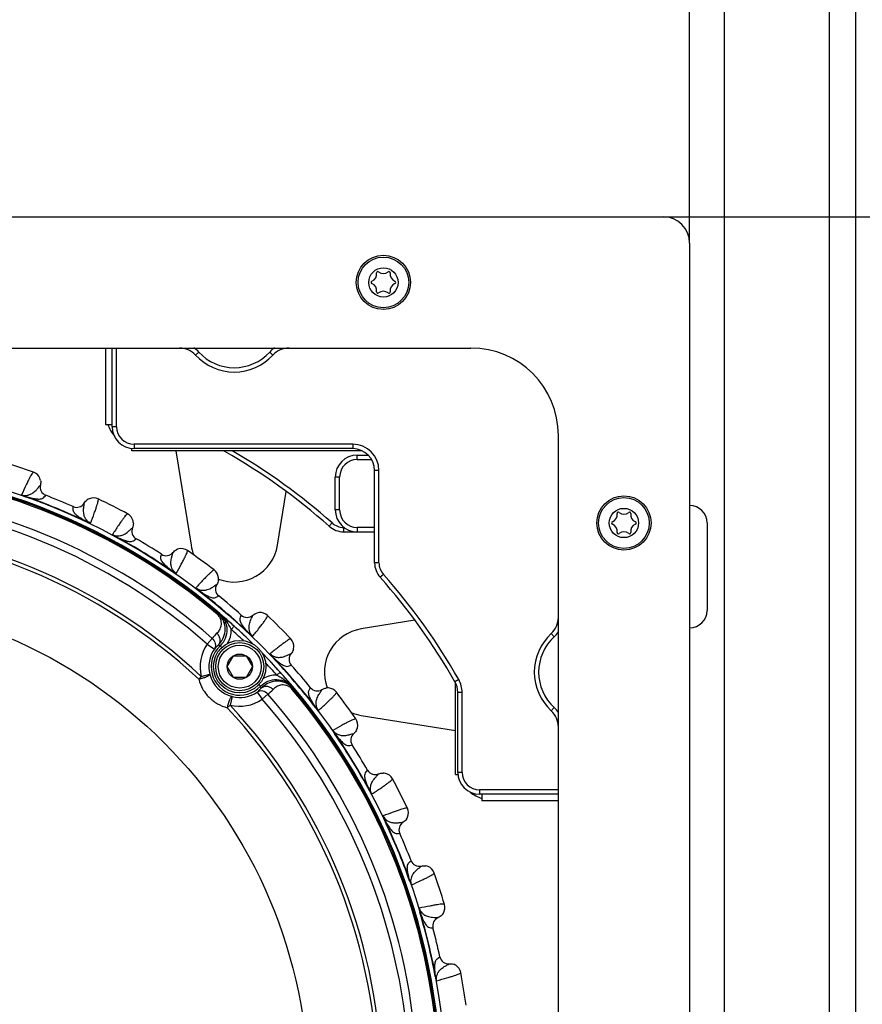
# Model space of a CAD drawing. Header units: millimetres. Extents: x 0 to 420, y 0 to 297.
# Tile 91 of 140: x 154 to 183, y 227 to 261. Entities that reach past the tile are written whole.
import ezdxf

# ---------------------------------------------------------------- set-up
doc = ezdxf.new("R2010")
doc.units = ezdxf.units.MM
doc.header["$LTSCALE"] = 23.1
doc.layers.get('0').update_dxf_attribs({"linetype": 'CONTINUOUS'})
doc.layers.add('02___PRT_ALL_AXES', color=7, linetype='CONTINUOUS')
doc.layers.add('DIM_PILOTEES', color=7, linetype='CONTINUOUS')
doc.styles.get("Standard").update_dxf_attribs({"font": 'txt', "width": 0.7})
doc.dimstyles.new('DIMSTYLE_1', dxfattribs={"dimtxt": 2.5, "dimasz": 3.5, "dimexe": 2, "dimexo": 0, "dimtad": 1, "dimlfac": 3.333333, "dimdsep": 46, "dimtxsty": 'Standard', "dimblk": '_FILLED', "dimblk1": '_FILLED', "dimblk2": '_FILLED', "dimcen": 0.09, "dimazin": 2, "dimtp": 0.8, "dimtm": 0.8, "dimtfac": 1, "dimtofl": 0, "dimtmove": 0, "dimatfit": 3, "dimldrblk": '_FILLED', "dimfxl": 0, "dimtolj": 1, "dimarcsym": 0})
doc.dimstyles.new('DIMSTYLE_2', dxfattribs={"dimtxt": 2.5, "dimasz": 3.5, "dimexe": 2, "dimexo": 0, "dimtad": 1, "dimlfac": 3.333333, "dimdsep": 46, "dimtxsty": 'Standard', "dimblk": '_FILLED', "dimblk1": '_FILLED', "dimblk2": '_FILLED', "dimcen": 0.09, "dimazin": 2, "dimtp": 0.5, "dimtm": 0.5, "dimtfac": 1, "dimtofl": 0, "dimtmove": 0, "dimatfit": 3, "dimldrblk": '_FILLED', "dimfxl": 0, "dimtolj": 1, "dimarcsym": 0})

# ---------------------------------------------------------------- blocks, each defined once
blk = doc.blocks.new('_FILLED')
at = {"color": 0, "linetype": 'ByBlock'}
blk.add_solid([(0, 0), (-1, 0.1429), (-1, -0.1429)], dxfattribs=at)
blk = doc.blocks.new('*D2')
at = {"layer": 'DIM_PILOTEES', "color": 2, "linetype": 'Continuous'}
for p, q in [((56.84, 253.087), (56.84, 265.977)), ((176.84, 253.087), (176.84, 265.977)), ((56.84, 263.977), (116.84, 263.977)), ((176.84, 263.977), (116.84, 263.977))]:
    blk.add_line(p, q, dxfattribs=at)
at = {"layer": 'DIM_PILOTEES', "color": 2, "linetype": 'Continuous', "xscale": 3.5, "yscale": 3.5, "zscale": 3.5, "rotation": 180}
blk.add_blockref('_FILLED', (56.84, 263.977), dxfattribs=at)
at = {"layer": 'DIM_PILOTEES', "color": 2, "linetype": 'Continuous', "xscale": 3.5, "yscale": 3.5, "zscale": 3.5}
blk.add_blockref('_FILLED', (176.84, 263.977), dxfattribs=at)
at = {"layer": 'DIM_PILOTEES', "color": 2, "linetype": 'Continuous', "insert": (116.505, 267.102), "char_height": 2.5, "width": 8.83929, "attachment_point": 2, "line_spacing_factor": 0.9}
blk.add_mtext('{\\ftxt;\\W0.0001;\\H0.0001;\\~}{\\ftxt;\\W2.3571428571;\\H2.5; }{\\ftxt;\\W0.0001;\\H0.0001;\\~}', dxfattribs=at)
blk = doc.blocks.new('*D5')
at = {"layer": 'DIM_PILOTEES', "color": 2, "linetype": 'Continuous'}
for p, q in [((175.94, 253.987), (208.172, 253.987)), ((206.172, 253.987), (206.172, 193.987)), ((206.172, 133.987), (206.172, 193.987)), ((175.94, 133.987), (208.172, 133.987))]:
    blk.add_line(p, q, dxfattribs=at)
at = {"layer": 'DIM_PILOTEES', "color": 2, "linetype": 'Continuous', "xscale": 3.5, "yscale": 3.5, "zscale": 3.5}
for p, rotation in [((206.172, 253.987), 90), ((206.172, 133.987), 270)]:
    blk.add_blockref('_FILLED', p, dxfattribs=dict(at, rotation=rotation))
at = {"layer": 'DIM_PILOTEES', "color": 2, "linetype": 'Continuous', "insert": (203.047, 193.987), "char_height": 2.5, "width": 8.83929, "attachment_point": 2, "rotation": 90, "line_spacing_factor": 0.9}
blk.add_mtext('{\\ftxt;\\W0.0001;\\H0.0001;\\~}{\\ftxt;\\W2.3571428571;\\H2.5; }{\\ftxt;\\W0.0001;\\H0.0001;\\~}', dxfattribs=at)
blk = doc.blocks.new('*D6')
at = {"layer": 'DIM_PILOTEES', "color": 2, "linetype": 'Continuous'}
for p, q in [((181.19, 272.887), (217.826, 272.887)), ((215.826, 272.887), (215.826, 203.437)), ((215.826, 133.987), (215.826, 203.437)), ((175.94, 133.987), (217.826, 133.987))]:
    blk.add_line(p, q, dxfattribs=at)
at = {"layer": 'DIM_PILOTEES', "color": 2, "linetype": 'Continuous', "xscale": 3.5, "yscale": 3.5, "zscale": 3.5}
for p, rotation in [((215.826, 272.887), 90), ((215.826, 133.987), 270)]:
    blk.add_blockref('_FILLED', p, dxfattribs=dict(at, rotation=rotation))
at = {"layer": 'DIM_PILOTEES', "color": 2, "linetype": 'Continuous', "insert": (212.701, 203.437), "char_height": 2.5, "width": 8.57143, "attachment_point": 2, "rotation": 90, "line_spacing_factor": 0.9}
blk.add_mtext('{\\ftxt;\\W0.0001;\\H0.0001;\\~}{\\ftxt;\\W2.2857142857;\\H2.5; }{\\ftxt;\\W0.0001;\\H0.0001;\\~}', dxfattribs=at)
blk = doc.blocks.new('*D23')
at = {"layer": 'DIM_PILOTEES', "color": 2, "linetype": 'Continuous'}
for p, q in [((45.89, 195.072), (45.89, 284.202)), ((187.79, 195.072), (187.79, 284.202)), ((45.89, 282.202), (116.84, 282.202)), ((187.79, 282.202), (116.84, 282.202))]:
    blk.add_line(p, q, dxfattribs=at)
at = {"layer": 'DIM_PILOTEES', "color": 2, "linetype": 'Continuous', "xscale": 3.5, "yscale": 3.5, "zscale": 3.5, "rotation": 180}
blk.add_blockref('_FILLED', (45.89, 282.202), dxfattribs=at)
at = {"layer": 'DIM_PILOTEES', "color": 2, "linetype": 'Continuous', "xscale": 3.5, "yscale": 3.5, "zscale": 3.5}
blk.add_blockref('_FILLED', (187.79, 282.202), dxfattribs=at)
at = {"layer": 'DIM_PILOTEES', "color": 2, "linetype": 'Continuous', "insert": (115.829, 285.327), "char_height": 2.5, "width": 8.57143, "attachment_point": 2, "line_spacing_factor": 0.9}
blk.add_mtext('{\\ftxt;\\W0.0001;\\H0.0001;\\~}{\\ftxt;\\W2.2857142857;\\H2.5; }{\\ftxt;\\W0.0001;\\H0.0001;\\~}', dxfattribs=at)

msp = doc.modelspace()

# ---------------------------------------------------------------- linework, layer by layer
at = {"color": 3, "linetype": 'Continuous'}
for p, q in [((181.6404, 209.0848), (181.6404, 271.537)), ((182.5404, 178.837), (182.5404, 271.687)), ((178.0404, 210.5848), (178.0404, 268.387)), ((177.4404, 243.487), (177.4404, 240.487))]:
    msp.add_line(p, q, dxfattribs=at)
at = {"color": 7, "linetype": 'Continuous'}
for p, q in [((57.7404, 253.987), (175.9404, 253.987)), ((176.8404, 253.087), (176.8404, 134.887)), ((151.4154, 249.487), (169.3404, 249.487)), ((156.8154, 249.487), (156.8154, 246.862)), ((157.0404, 246.787), (157.0404, 249.487)), ((157.1904, 246.787), (157.1904, 249.487)), ((160.0102, 249.3458), (159.8998, 249.2443)), ((162.4406, 249.3458), (162.5511, 249.2443)), ((156.8154, 246.862), (157.0404, 246.862)), ((157.1904, 246.787), (157.0404, 246.787)), ((172.3404, 199.387), (172.3404, 246.487)), ((157.7904, 246.187), (157.7904, 246.037)), ((165.2887, 246.187), (157.7904, 246.187)), ((165.2887, 246.187), (165.2887, 246.037)), ((157.7154, 245.962), (157.7154, 246.0419)), ((165.612, 245.962), (157.7154, 245.962)), ((165.2887, 246.037), (157.7904, 246.037)), ((160.8989, 245.9392), (160.9118, 245.962)), ((165.4404, 245.812), (165.8237, 245.812)), ((165.4404, 245.662), (165.4404, 245.812)), ((165.4404, 245.662), (165.9382, 245.662)), ((166.1887, 245.287), (166.0387, 245.287)), ((166.0387, 242.1249), (166.0387, 245.287)), ((166.1887, 242.1249), (166.1887, 245.287)), ((154.5763, 244.7882), (154.5773, 244.789)), ((154.5764, 244.7882), (154.5773, 244.789)), ((164.8404, 245.062), (164.6904, 245.062)), ((164.6904, 243.9352), (164.6904, 245.062)), ((164.8404, 243.9352), (164.8404, 245.062)), ((154.759, 244.4359), (154.7599, 244.4371)), ((154.759, 244.4359), (154.7599, 244.4371)), ((154.0701, 244.3982), (154.0664, 244.3877)), ((156.079, 244.1658), (156.0789, 244.167)), ((156.079, 244.1658), (156.0789, 244.167)), ((155.7007, 244.0458), (155.7009, 244.0473)), ((155.7007, 244.0458), (155.7009, 244.0473)), ((164.8404, 243.9352), (164.6904, 243.9352)), ((156.1612, 243.532), (156.1564, 243.522)), ((164.4802, 243.3746), (164.5798, 243.4867)), ((157.7351, 243.3219), (157.7362, 243.3226)), ((157.7352, 243.322), (157.7362, 243.3226)), ((164.9784, 243.3352), (164.9904, 243.3352)), ((164.9784, 243.1852), (164.9784, 243.3352)), ((164.9784, 243.1852), (166.0387, 243.1852)), ((166.0387, 243.3352), (165.4404, 243.3352)), ((165.4404, 243.3352), (165.4404, 243.1852)), ((157.1741, 243.0159), (157.1688, 243.0061)), ((157.8604, 242.9454), (157.8615, 242.9464)), ((157.8605, 242.9454), (157.8615, 242.9464)), ((158.7295, 242.4128), (158.7299, 242.4143)), ((158.7295, 242.4128), (158.7299, 242.4143)), ((159.1219, 242.4722), (159.122, 242.4733)), ((159.1219, 242.4721), (159.122, 242.4733)), ((166.1887, 242.1249), (166.0387, 242.1249)), ((159.1039, 241.8333), (159.0976, 241.8241)), ((166.3402, 241.7264), (166.228, 241.6267)), ((160.0237, 241.1651), (160.0169, 241.1563)), ((160.6256, 241.3795), (160.6268, 241.3801)), ((160.6257, 241.3796), (160.6268, 241.3801)), ((160.6905, 240.988), (160.6918, 240.9889)), ((160.6905, 240.9881), (160.6918, 240.9889)), ((160.6355, 240.3627), (160.6614, 240.3934)), ((161.4656, 240.3261), (161.4662, 240.3275)), ((161.4656, 240.3261), (161.4662, 240.3275)), ((161.8624, 240.3233), (161.8627, 240.3245)), ((161.8624, 240.3233), (161.8627, 240.3245)), ((161.1227, 239.8367), (161.2231, 239.948)), ((160.4676, 239.5296), (160.2963, 239.3342)), ((161.7447, 239.6951), (161.7371, 239.6871)), ((172.1992, 239.5872), (172.0978, 239.6976)), ((160.2963, 239.3342), (160.5429, 239.1636)), ((160.7393, 239.2719), (160.795, 239.2132)), ((160.9809, 238.5604), (161.1974, 238.9354)), ((161.1974, 238.9354), (161.6304, 238.9354)), ((161.6304, 238.9354), (161.8469, 238.5604)), ((162.5486, 238.8913), (162.5405, 238.8836)), ((163.1767, 239.0089), (163.1779, 239.0093)), ((163.1768, 239.009), (163.1779, 239.0093)), ((161.1974, 238.1854), (160.9809, 238.5604)), ((161.8469, 238.5604), (161.6304, 238.1854)), ((162.801, 238.3702), (162.6896, 238.2698)), ((163.1796, 238.6121), (163.1809, 238.6128)), ((163.1796, 238.6121), (163.1809, 238.6128)), ((160.0964, 238.2276), (160.0067, 238.1312)), ((160.0964, 238.2276), (160.3871, 238.3011)), ((161.6304, 238.1854), (161.1974, 238.1854)), ((168.9231, 238.1195), (168.7926, 238.0454)), ((162.0166, 237.69), (162.1872, 237.4434)), ((162.1249, 237.8864), (162.0667, 237.9416)), ((163.2157, 237.7827), (163.2463, 237.8085)), ((163.8415, 237.8371), (163.8424, 237.8383)), ((163.8415, 237.8371), (163.8424, 237.8383)), ((164.233, 237.7723), (164.2335, 237.7733)), ((164.233, 237.7722), (164.2335, 237.7733)), ((168.8154, 234.862), (168.8154, 238.0009)), ((161.1541, 237.5342), (161.0805, 237.2435)), ((162.3825, 237.6147), (162.1872, 237.4434)), ((169.0404, 237.6751), (168.8904, 237.6751)), ((168.8904, 234.937), (168.8904, 237.6751)), ((169.0404, 234.937), (169.0404, 237.6751)), ((161.0805, 237.2435), (160.9841, 237.1538)), ((164.0185, 237.1702), (164.0097, 237.1634)), ((172.1992, 237.1568), (172.0978, 237.0463)), ((164.6868, 236.2505), (164.6776, 236.2442)), ((165.3255, 236.2684), (165.3268, 236.2686)), ((165.3256, 236.2685), (165.3268, 236.2686)), ((165.2663, 235.876), (165.2677, 235.8765)), ((165.2663, 235.8761), (165.2677, 235.8765)), ((165.7988, 235.007), (165.7999, 235.0081)), ((165.7988, 235.007), (165.7999, 235.0081)), ((166.1753, 234.8817), (166.176, 234.8827)), ((166.1754, 234.8817), (166.176, 234.8827)), ((168.8154, 234.862), (168.8953, 234.862)), ((169.0404, 234.937), (168.8904, 234.937)), ((165.8693, 234.3207), (165.8596, 234.3154)), ((172.3404, 234.337), (169.6404, 234.337)), ((169.6404, 234.337), (169.6404, 234.187)), ((172.3404, 234.187), (169.6404, 234.187)), ((169.7154, 234.187), (169.7154, 233.962)), ((172.3404, 233.962), (169.7154, 233.962)), ((166.3855, 233.3077), (166.3754, 233.3029)), ((167.0192, 233.2255), (167.0205, 233.2255)), ((167.0193, 233.2255), (167.0205, 233.2255)), ((166.8993, 232.8472), (166.9008, 232.8474)), ((166.8993, 232.8472), (166.9008, 232.8474)), ((167.2893, 231.9056), (167.2905, 231.9065)), ((167.2893, 231.9056), (167.2905, 231.9065)), ((167.6416, 231.7229), (167.6425, 231.7238)), ((167.6417, 231.7229), (167.6425, 231.7238)), ((167.2516, 231.2167), (167.2411, 231.2129)), ((167.6029, 230.1354), (167.5923, 230.1323)), ((168.216, 229.9551), (168.2172, 229.9549)), ((168.2161, 229.9551), (168.2172, 229.9549)), ((168.0384, 229.6003), (168.0399, 229.6002)), ((168.0384, 229.6002), (168.0399, 229.6002)), ((168.2763, 228.6092), (168.2776, 228.6099)), ((168.2763, 228.6092), (168.2776, 228.6099)), ((168.5957, 228.3737), (168.5967, 228.3744)), ((168.5957, 228.3736), (168.5967, 228.3744)), ((168.1313, 227.9346), (168.1203, 227.9326))]:
    msp.add_line(p, q, dxfattribs=at)
for centre, radius in [((166.3404, 251.737), 0.93), ((166.3404, 251.737), 0.87), ((166.3404, 251.737), 0.5025), ((146.8404, 223.987), 21.6412), ((174.5904, 243.487), 0.93), ((174.5904, 243.487), 0.87), ((174.5904, 243.487), 0.5025), ((146.8404, 223.987), 16.9279), ((161.4139, 238.5604), 0.9), ((161.4139, 238.5604), 0.825), ((161.4139, 238.5604), 0.735), ((161.4139, 238.5604), 0.433)]:
    msp.add_circle(centre, radius, dxfattribs=at)
for centre, radius, start, end in [((175.9404, 253.087), 0.9, 0, 90), ((165.8517, 252.0192), 0.2599, 290.95218, 9.04782), ((166.1501, 252.0667), 0.0423, 50.95218, 189.04782), ((166.3404, 252.3013), 0.2599, 230.95218, 309.04782), ((166.5308, 252.0667), 0.0423, 350.95218, 129.04782), ((166.8292, 252.0192), 0.2599, 170.95218, 249.04782), ((165.9597, 251.737), 0.0423, 110.95218, 249.04782), ((165.8517, 251.4548), 0.2599, 350.95218, 69.04782), ((166.8292, 251.4548), 0.2599, 110.95218, 189.04782), ((166.7211, 251.737), 0.0423, 290.95218, 69.04782), ((166.1501, 251.4073), 0.0423, 170.95218, 309.04782), ((166.3404, 251.1726), 0.2599, 50.95218, 129.04782), ((166.5308, 251.4073), 0.0423, 230.95218, 9.04782), ((159.3474, 248.737), 0.75, 42.56845, 90), ((159.3474, 248.737), 0.9, 42.56845, 56.54334), ((161.2254, 250.462), 1.8, 222.56845, 317.43155), ((161.2254, 250.462), 1.65, 222.56845, 317.43155), ((163.1034, 248.737), 0.9, 123.45666, 137.43155), ((163.1034, 248.737), 0.75, 90, 137.43155), ((169.3404, 246.487), 3, 0, 90), ((158.1654, 247.312), 1.35, 199.48269, 218.87648), ((157.7904, 246.787), 0.75, 180, 270), ((157.7904, 246.787), 0.6, 180, 270), ((165.2887, 245.287), 0.9, 0, 90), ((158.1654, 247.312), 1.35, 250.21154, 250.52076), ((160.5286, 245.287), 0.75, 60.41359, 64.23409), ((150.5304, 227.6773), 21, 48.37332, 60.41359), ((150.5304, 227.6773), 21.15, 48.37332, 59.84013), ((165.4404, 245.062), 0.75, 90, 180), ((165.2887, 245.287), 0.75, 0, 90), ((146.8404, 223.987), 21.4888, 45.58302, 89.4284), ((146.8404, 223.987), 22.53, 70.56213, 73.43786), ((165.4404, 245.062), 0.6, 90, 180), ((146.8404, 223.987), 21.4119, 49.88886, 85.11322), ((146.8404, 223.987), 21.452, 49.88886, 85.11322), ((154.2133, 244.8792), 0.375, 21.85792, 70.56328), ((154.2122, 244.8789), 0.3761, 9.93834, 21.83765), ((154.8683, 244.7167), 0.2999, 166.04847, 248.81539), ((146.8404, 223.987), 20.6706, 48.7569, 86.24518), ((146.8404, 223.987), 21.93, 66.16941, 68.83059), ((146.8404, 223.987), 20.4108, 48.7569, 86.24518), ((146.8404, 223.987), 21.6426, 64.50424, 70.49576), ((146.8404, 223.987), 21.6537, 64.50424, 70.49576), ((155.822, 244.3217), 0.2999, 246.18459, 328.95163), ((156.4006, 243.9724), 0.3761, 112.6698, 124.69195), ((156.4001, 243.9734), 0.375, 64.436, 112.64906), ((146.8404, 223.987), 22.53, 61.56213, 64.43786), ((157.3908, 243.4686), 0.375, 13.67798, 61.56321), ((165.4404, 243.9352), 0.75, 180, 270), ((165.4404, 243.9352), 0.6, 180, 270), ((174.1017, 243.7692), 0.2599, 290.95218, 9.04782), ((174.4001, 243.8167), 0.0423, 50.95218, 189.04782), ((174.5904, 244.0513), 0.2599, 230.95218, 309.04782), ((174.7808, 243.8167), 0.0423, 350.95218, 129.04782), ((175.0792, 243.7692), 0.2599, 170.95218, 249.04782), ((176.8404, 243.487), 0.6, 0, 90), ((146.8404, 223.987), 19.4555, 47.0507, 87.95139), ((157.3896, 243.4685), 0.3761, 1.53457, 13.65669), ((164.9784, 243.9352), 0.6, 228.37332, 270), ((174.2097, 243.487), 0.0423, 110.95218, 249.04782), ((174.1017, 243.2048), 0.2599, 350.95218, 69.04782), ((175.0792, 243.2048), 0.2599, 110.95218, 189.04782), ((174.9711, 243.487), 0.0423, 290.95218, 69.04782), ((146.8404, 223.987), 19.3238, 47.0507, 87.95139), ((158.0123, 243.2057), 0.2999, 157.04846, 239.81534), ((164.9784, 243.9352), 0.75, 228.37332, 270), ((174.4001, 243.1573), 0.0423, 170.95218, 309.04782), ((174.5904, 242.9226), 0.2599, 50.95218, 129.04782), ((174.7808, 243.1573), 0.0423, 230.95218, 9.04782), ((146.8404, 223.987), 21.6426, 55.50422, 61.49579), ((146.8404, 223.987), 21.6537, 55.50421, 61.49579), ((146.8404, 223.987), 21.93, 57.16941, 59.83059), ((158.8925, 242.6663), 0.2999, 237.18462, 319.95163), ((159.4093, 242.2308), 0.3761, 103.66981, 115.69195), ((159.4089, 242.2319), 0.375, 55.436, 103.64906), ((146.8404, 223.987), 22.53, 52.56213, 55.43786), ((166.7887, 242.1249), 0.75, 180, 221.62668), ((166.7887, 242.1249), 0.6, 180, 221.62668), ((160.3085, 241.5783), 0.375, 4.68899, 52.56316), ((160.3073, 241.5784), 0.3761, 352.53661, 4.66756), ((150.5308, 227.677), 21, 29.58641, 41.62668), ((150.5308, 227.677), 21.15, 29.58641, 41.62668), ((146.8404, 223.987), 21.6426, 46.50422, 52.49577), ((146.8404, 223.987), 21.6537, 46.50422, 52.49578), ((160.8812, 241.2214), 0.2999, 148.04846, 230.8154), ((146.8404, 223.987), 21.93, 48.16941, 50.83059), ((159.9783, 234.0867), 6.3435, 83.40295, 83.81895), ((150.3701, 227.6877), 16.3756, 50.07355, 50.85775), ((162.1085, 240.04), 0.3761, 94.66927, 106.69159), ((162.1083, 240.0411), 0.375, 46.43597, 94.64853), ((176.8404, 240.487), 0.6, 270, 360), ((153.0292, 230.8468), 12.2463, 48.00406, 50.12832), ((161.6662, 240.551), 0.2999, 228.1846, 310.95165), ((146.8404, 223.987), 22.53, 43.56213, 46.43786), ((171.5904, 240.25), 0.75, 312.56845, 360), ((160.2238, 239.8156), 0.8991, 329.37586, 1.33904), ((146.8404, 223.987), 21.3353, 46.45877, 47.97776), ((146.8404, 223.987), 21.4852, 45.57935, 47.97808), ((171.5904, 240.25), 0.9, 312.56845, 326.54334), ((161.5242, 238.7007), 1.3429, 131.76615, 141.8867), ((162.8945, 239.2549), 0.375, 355.23161, 43.56324), ((173.3154, 238.372), 1.8, 132.56845, 227.43155), ((173.3154, 238.372), 1.65, 132.56845, 227.43155), ((161.4139, 238.561), 1.359, 145.32038, 194.20229), ((161.4139, 238.561), 1.0592, 145.32038, 194.20229), ((161.4139, 238.561), 0.9801, 133.49528, 316.5068), ((161.364, 238.4957), 1.0585, 130.86814, 140.8718), ((159.8417, 236.8573), 2.5761, 69.60849, 71.21214), ((162.8935, 239.2551), 0.3761, 343.18813, 355.21069), ((146.8404, 223.987), 21.4852, 42.02426, 44.40945), ((146.8404, 223.987), 21.4888, 0.57179, 44.41743), ((146.8404, 223.987), 21.6426, 37.50424, 43.4958), ((146.8404, 223.987), 21.6537, 37.50424, 43.4958), ((163.4044, 238.8127), 0.2999, 139.04849, 221.81535), ((146.8404, 223.987), 21.3353, 42.02432, 43.54325), ((153.3108, 229.8385), 12.7614, 39.91665, 41.9556), ((146.8404, 223.987), 21.93, 39.16941, 41.83059), ((161.4315, 238.5785), 1.0806, 194.87656, 255.12552), ((162.6686, 237.3709), 0.8992, 88.66328, 120.57095), ((149.7958, 226.9017), 17.3418, 39.16618, 39.90668), ((168.1404, 237.6751), 0.75, 0, 29.58641), ((168.1404, 237.6751), 0.9, 0, 29.58641), ((161.4139, 238.561), 1.0592, 255.79979, 304.6817), ((161.3486, 238.5111), 1.0585, 309.13028, 319.13394), ((159.7103, 236.9888), 2.5761, 18.78994, 20.39359), ((161.5536, 238.6713), 1.3429, 308.11538, 318.23593), ((146.8404, 223.987), 21.4119, 4.88886, 40.11322), ((156.9397, 237.1253), 6.3436, 6.18313, 6.59913), ((146.8404, 223.987), 21.452, 4.88886, 40.11322), ((164.0748, 238.0278), 0.2999, 219.18462, 301.95162), ((164.4318, 237.4539), 0.3761, 85.6698, 97.69195), ((164.4318, 237.455), 0.375, 37.436, 85.64906), ((161.4139, 238.561), 1.359, 255.79979, 304.6817), ((146.8404, 223.987), 20.4108, 3.7569, 41.24518), ((146.8404, 223.987), 20.6706, 3.7569, 41.24518), ((146.8404, 223.987), 22.53, 34.56213, 37.43786), ((146.8404, 223.987), 19.3238, 2.0507, 42.95139), ((146.8404, 223.987), 19.4555, 2.0507, 42.95139), ((171.5904, 236.494), 0.75, 0, 47.43155), ((171.5904, 236.494), 0.9, 33.45666, 47.43155), ((165.0853, 236.5555), 0.375, 345.88021, 34.56327), ((165.0843, 236.5559), 0.3761, 333.9292, 345.85977), ((146.8404, 223.987), 21.6426, 28.50424, 34.49576), ((146.8404, 223.987), 21.6537, 28.50424, 34.49576), ((165.5198, 236.039), 0.2999, 130.04846, 212.8154), ((146.8404, 223.987), 21.93, 30.16941, 32.83059), ((166.0591, 235.1589), 0.2999, 210.18459, 292.95164), ((166.3219, 234.5362), 0.3761, 76.6698, 88.69195), ((166.3221, 234.5373), 0.375, 28.436, 76.64906), ((146.8404, 223.987), 22.53, 25.56213, 28.43786), ((169.6404, 234.937), 0.75, 180, 270), ((170.1654, 235.312), 1.35, 199.48269, 199.792), ((169.6404, 234.937), 0.6, 180, 270), ((170.1654, 235.312), 1.35, 231.12027, 250.52076), ((166.8268, 233.5466), 0.375, 337.18416, 25.56325), ((146.8404, 223.987), 21.6426, 19.50424, 25.49578), ((146.8404, 223.987), 21.6537, 19.50424, 25.49578), ((166.8259, 233.5472), 0.3761, 325.21947, 337.16366), ((167.1751, 232.9685), 0.2999, 121.04845, 203.81538), ((146.8404, 223.987), 21.93, 21.16941, 23.83059), ((167.5702, 232.0149), 0.2999, 201.18461, 283.95163), ((167.7323, 231.3588), 0.3761, 67.6698, 79.69195), ((167.7326, 231.3598), 0.375, 19.436, 67.64906), ((146.8404, 223.987), 22.53, 16.56213, 19.43786), ((168.0762, 230.3024), 0.375, 328.80569, 16.56318), ((146.8404, 223.987), 21.6426, 10.50422, 16.49578), ((146.8404, 223.987), 21.6537, 10.50422, 16.49578), ((168.3298, 229.6769), 0.2999, 112.04846, 194.81539), ((168.0753, 230.3031), 0.3761, 316.62079, 328.78416), ((146.8404, 223.987), 21.93, 12.16941, 14.83059), ((168.5708, 228.6732), 0.2999, 192.1846, 274.95163), ((168.6283, 227.9998), 0.3761, 58.6698, 70.69195), ((168.6288, 228.0008), 0.375, 10.436, 58.64906), ((146.8404, 223.987), 22.53, 7.56213, 10.43786)]:
    msp.add_arc(centre, radius, start, end, dxfattribs=at)
for points, knots in [([(154.3381, 245.2328), (154.33, 245.2316), (154.312, 245.2121), (154.2848, 245.1744), (154.2477, 245.1109), (154.202, 245.0253), (154.1473, 244.9155), (154.0557, 244.7233), (153.9848, 244.5662), (153.9348, 244.4538)], [0, 0, 0, 0, 0.0276676, 0.0818253, 0.1640493, 0.2746457, 0.4136462, 0.5809734, 1, 1, 1, 1]), ([(153.9348, 244.4538), (153.9929, 244.4339), (154.0889, 244.4265), (154.2201, 244.4591), (154.3393, 244.5212), (154.4426, 244.6219), (154.5171, 244.7208), (154.5582, 244.7715), (154.5764, 244.7882)], [0, 0, 0, 0, 0.237284, 0.3547747, 0.5205231, 0.7493716, 0.9045371, 1, 1, 1, 1]), ([(153.9348, 244.4538), (153.9369, 244.4505), (153.9442, 244.4446), (153.962, 244.4326), (153.99, 244.4183), (154.027, 244.4022), (154.0531, 244.3924), (154.0664, 244.3877)], [0, 0, 0, 0, 0.079287, 0.1846995, 0.4362634, 0.7137039, 1, 1, 1, 1]), ([(153.9348, 244.4538), (153.9572, 244.4441), (154.0011, 244.4226), (154.047, 244.4059), (154.0701, 244.3982)], [0, 0, 0, 0, 0.5010593, 1, 1, 1, 1]), ([(154.0701, 244.3982), (154.1686, 244.368), (154.3139, 244.3288), (154.506, 244.303), (154.6313, 244.3138), (154.71, 244.3765), (154.7441, 244.4161), (154.759, 244.4359)], [0, 0, 0, 0, 0.416329, 0.6037493, 0.7883376, 0.8999696, 1, 1, 1, 1]), ([(156.2961, 243.4756), (156.241, 243.5027), (156.168, 243.5653), (156.0982, 243.6812), (156.0578, 243.8094), (156.056, 243.9536), (156.0733, 244.0762), (156.08, 244.1411), (156.079, 244.1658)], [0, 0, 0, 0, 0.2372883, 0.3547819, 0.5205292, 0.7493737, 0.9045371, 1, 1, 1, 1]), ([(156.2962, 243.4757), (156.3403, 243.5905), (156.4012, 243.7517), (156.4724, 243.9524), (156.5113, 244.0687), (156.5396, 244.1616), (156.5582, 244.2327), (156.5656, 244.2786), (156.5667, 244.3051), (156.5619, 244.3117)], [0, 0, 0, 0, 0.4190168, 0.5863446, 0.7253449, 0.8359431, 0.9181717, 0.9723313, 1, 1, 1, 1]), ([(156.1612, 243.532), (156.0702, 243.5804), (155.9397, 243.6553), (155.7856, 243.773), (155.7047, 243.8692), (155.6934, 243.9692), (155.6972, 244.0213), (155.7007, 244.0458)], [0, 0, 0, 0, 0.4163272, 0.6037484, 0.7883369, 0.8999691, 1, 1, 1, 1]), ([(157.5693, 243.7984), (157.5612, 243.7984), (157.5404, 243.782), (157.5076, 243.7489), (157.461, 243.6921), (157.4025, 243.6146), (157.3313, 243.5148), (157.2107, 243.3392), (157.1161, 243.1953), (157.0492, 243.092)], [0, 0, 0, 0, 0.0276676, 0.0818253, 0.1640493, 0.2746457, 0.4136462, 0.5809734, 1, 1, 1, 1]), ([(156.1564, 243.522), (156.1691, 243.5159), (156.1945, 243.5044), (156.232, 243.4896), (156.262, 243.4798), (156.283, 243.4759), (156.2923, 243.4747), (156.2962, 243.4757)], [0, 0, 0, 0, 0.2863301, 0.5637569, 0.8152932, 0.9206592, 1, 1, 1, 1]), ([(156.1612, 243.532), (156.183, 243.5212), (156.2163, 243.5056), (156.262, 243.4886), (156.2846, 243.4793), (156.2962, 243.4757)], [0, 0, 0, 0, 0.4989193, 0.752084, 1, 1, 1, 1]), ([(157.0492, 243.092), (157.1035, 243.0633), (157.1971, 243.041), (157.3318, 243.0526), (157.4592, 243.0953), (157.577, 243.1786), (157.666, 243.2647), (157.7146, 243.3083), (157.7352, 243.322)], [0, 0, 0, 0, 0.2372939, 0.3547833, 0.5205314, 0.7493797, 0.9045425, 1, 1, 1, 1]), ([(157.0492, 243.092), (157.0507, 243.0884), (157.057, 243.0815), (157.0727, 243.0668), (157.0982, 243.0483), (157.1321, 243.0266), (157.1564, 243.0129), (157.1688, 243.0061)], [0, 0, 0, 0, 0.0792333, 0.1846689, 0.4362293, 0.7136578, 1, 1, 1, 1]), ([(157.0492, 243.092), (157.0698, 243.0789), (157.1098, 243.0509), (157.1526, 243.0272), (157.1741, 243.0159)], [0, 0, 0, 0, 0.5010874, 1, 1, 1, 1]), ([(157.1741, 243.0159), (157.2667, 242.9707), (157.4041, 242.9092), (157.5898, 242.8537), (157.7152, 242.8448), (157.8027, 242.8944), (157.8426, 242.9282), (157.8605, 242.9454)], [0, 0, 0, 0, 0.4163367, 0.6037551, 0.7883405, 0.8999709, 1, 1, 1, 1]), ([(159.1039, 241.8333), (159.0217, 241.8953), (158.9045, 241.9898), (158.7707, 242.13), (158.7058, 242.2378), (158.7103, 242.3382), (158.7223, 242.3892), (158.7295, 242.4128)], [0, 0, 0, 0, 0.4163356, 0.6037547, 0.7883403, 0.8999707, 1, 1, 1, 1]), ([(159.2284, 241.7565), (159.1782, 241.7919), (159.1159, 241.8652), (159.065, 241.9905), (159.0453, 242.1234), (159.066, 242.2661), (159.1023, 242.3846), (159.119, 242.4476), (159.1219, 242.4722)], [0, 0, 0, 0, 0.2372751, 0.3547688, 0.5205197, 0.7493701, 0.9045368, 1, 1, 1, 1]), ([(159.2284, 241.7565), (159.2901, 241.8631), (159.3754, 242.0127), (159.4771, 242.1999), (159.5337, 242.3086), (159.5762, 242.396), (159.6057, 242.4632), (159.6202, 242.5074), (159.6254, 242.5334), (159.6217, 242.5407)], [0, 0, 0, 0, 0.4190238, 0.5863511, 0.7253523, 0.8359487, 0.9181735, 0.9723321, 1, 1, 1, 1]), ([(159.0976, 241.8241), (159.1093, 241.8161), (159.1326, 241.8008), (159.1672, 241.7803), (159.1953, 241.7661), (159.2155, 241.7587), (159.2245, 241.7564), (159.2284, 241.7565)], [0, 0, 0, 0, 0.2863268, 0.5637463, 0.8152518, 0.9207347, 1, 1, 1, 1]), ([(159.104, 241.8333), (159.1238, 241.8192), (159.1644, 241.792), (159.2072, 241.7687), (159.2284, 241.7565)], [0, 0, 0, 0, 0.4989206, 1, 1, 1, 1]), ([(160.5364, 241.8761), (160.5284, 241.8774), (160.5053, 241.8644), (160.4677, 241.8369), (160.4128, 241.7881), (160.3429, 241.7207), (160.2569, 241.6333), (160.1104, 241.4787), (159.9945, 241.3513), (159.9122, 241.2598)], [0, 0, 0, 0, 0.0276676, 0.0818253, 0.1640493, 0.2746457, 0.4136462, 0.5809734, 1, 1, 1, 1]), ([(159.9122, 241.2598), (159.9613, 241.223), (160.0503, 241.1863), (160.1852, 241.1767), (160.3177, 241.1989), (160.447, 241.2628), (160.5484, 241.3339), (160.6032, 241.3693), (160.6257, 241.3796)], [0, 0, 0, 0, 0.2372843, 0.354775, 0.520523, 0.7493714, 0.9045369, 1, 1, 1, 1]), ([(159.9122, 241.2598), (159.9132, 241.256), (159.9182, 241.2481), (159.9315, 241.2313), (159.9537, 241.2089), (159.9839, 241.1823), (160.0057, 241.1649), (160.0169, 241.1563)], [0, 0, 0, 0, 0.0792284, 0.1847004, 0.4362262, 0.7136618, 1, 1, 1, 1]), ([(159.9122, 241.2598), (159.9305, 241.2436), (159.9656, 241.2097), (160.0041, 241.1796), (160.0236, 241.1651)], [0, 0, 0, 0, 0.5010445, 1, 1, 1, 1]), ([(160.0237, 241.1651), (160.108, 241.106), (160.2341, 241.0237), (160.4089, 240.9398), (160.5313, 240.9114), (160.6255, 240.9467), (160.6702, 240.9739), (160.6905, 240.988)], [0, 0, 0, 0, 0.4163341, 0.6037528, 0.7883392, 0.8999706, 1, 1, 1, 1]), ([(160.6714, 239.2961), (160.7366, 239.3574), (160.8499, 239.5062), (160.918, 239.7359), (160.916, 239.9364), (160.8775, 240.099), (160.7947, 240.2594), (160.7102, 240.3522), (160.6614, 240.3934)], [0, 0, 0, 0, 0.2169685, 0.4435715, 0.5667109, 0.6998765, 0.8450975, 1, 1, 1, 1]), ([(160.7071, 240.3883), (160.7867, 240.321), (160.9191, 240.1506), (160.995, 239.8379), (160.9374, 239.5214), (160.815, 239.3437), (160.7393, 239.2719)], [0, 0, 0, 0, 0.2499995, 0.5000001, 0.7499781, 1, 1, 1, 1]), ([(160.6297, 239.7023), (160.6667, 239.7354), (160.7328, 239.8151), (160.7921, 239.9701), (160.787, 240.1279), (160.729, 240.2653), (160.6716, 240.3323), (160.6355, 240.3627)], [0, 0, 0, 0, 0.1991522, 0.4080464, 0.6537536, 0.8105924, 1, 1, 1, 1]), ([(160.894, 240.1956), (160.9158, 240.1681), (161, 240.0537), (161.0705, 239.93), (161.1227, 239.8367)], [0, 0, 0, 0, 0.2468901, 1, 1, 1, 1]), ([(161.7447, 239.6951), (161.6732, 239.7692), (161.5722, 239.8809), (161.462, 240.0404), (161.4148, 240.1569), (161.4349, 240.2555), (161.4547, 240.3039), (161.4656, 240.3261)], [0, 0, 0, 0, 0.4163334, 0.6037529, 0.7883395, 0.8999703, 1, 1, 1, 1]), ([(161.8557, 239.5998), (161.8116, 239.6427), (161.7615, 239.7247), (161.7309, 239.8565), (161.7322, 239.9909), (161.775, 240.1286), (161.8293, 240.2399), (161.8558, 240.2995), (161.8624, 240.3233)], [0, 0, 0, 0, 0.2372763, 0.3547708, 0.5205226, 0.749374, 0.9045397, 1, 1, 1, 1]), ([(161.8557, 239.5998), (161.9332, 239.6954), (162.0409, 239.8299), (162.1707, 239.9988), (162.2436, 240.0974), (162.2992, 240.177), (162.3388, 240.2388), (162.3601, 240.2802), (162.3693, 240.3051), (162.3668, 240.3128)], [0, 0, 0, 0, 0.4190315, 0.586358, 0.7253568, 0.835952, 0.9181749, 0.9723325, 1, 1, 1, 1]), ([(160.4676, 239.5296), (160.5206, 239.4844), (160.5809, 239.3892), (160.5846, 239.2523), (160.5604, 239.19), (160.5429, 239.1636)], [0, 0, 0, 0, 0.51887, 0.7645351, 1, 1, 1, 1]), ([(160.6297, 239.7023), (160.6588, 239.6752), (160.7074, 239.6112), (160.742, 239.4987), (160.7327, 239.3859), (160.6954, 239.3214), (160.6714, 239.2961)], [0, 0, 0, 0, 0.2654064, 0.5233125, 0.7675494, 1, 1, 1, 1]), ([(161.7371, 239.6871), (161.7473, 239.6773), (161.7679, 239.6585), (161.799, 239.6329), (161.8245, 239.6144), (161.8432, 239.604), (161.8518, 239.6002), (161.8557, 239.5998)], [0, 0, 0, 0, 0.2863372, 0.5637716, 0.815298, 0.9207819, 1, 1, 1, 1]), ([(161.7447, 239.6951), (161.7621, 239.6781), (161.798, 239.6449), (161.8367, 239.6152), (161.8557, 239.5998)], [0, 0, 0, 0, 0.4989273, 1, 1, 1, 1]), ([(163.1663, 239.5133), (163.1586, 239.5158), (163.1337, 239.5067), (163.0923, 239.4854), (163.0305, 239.4457), (162.9508, 239.3902), (162.8523, 239.3172), (162.6833, 239.1875), (162.5489, 239.0798), (162.4533, 239.0022)], [0, 0, 0, 0, 0.0276644, 0.0818165, 0.1640333, 0.2746193, 0.4136144, 0.5809537, 1, 1, 1, 1]), ([(162.4533, 239.0022), (162.4961, 238.9582), (162.5782, 238.908), (162.7099, 238.8774), (162.8443, 238.8787), (162.982, 238.9215), (163.0933, 238.9759), (163.153, 239.0023), (163.1768, 239.009)], [0, 0, 0, 0, 0.2372752, 0.354767, 0.5205205, 0.7493713, 0.9045383, 1, 1, 1, 1]), ([(162.4533, 239.0022), (162.4537, 238.9984), (162.4575, 238.9898), (162.4679, 238.9711), (162.4864, 238.9455), (162.512, 238.9145), (162.5308, 238.8939), (162.5405, 238.8836)], [0, 0, 0, 0, 0.0792305, 0.184674, 0.4362303, 0.7136591, 1, 1, 1, 1]), ([(162.4533, 239.0022), (162.4689, 238.9834), (162.4982, 238.9444), (162.5316, 238.9087), (162.5486, 238.8913)], [0, 0, 0, 0, 0.5010864, 1, 1, 1, 1]), ([(162.5486, 238.8913), (162.6227, 238.8197), (162.7343, 238.7187), (162.8938, 238.6085), (163.0104, 238.5613), (163.1089, 238.5815), (163.1573, 238.6013), (163.1796, 238.6121)], [0, 0, 0, 0, 0.4163332, 0.6037554, 0.7883408, 0.8999713, 1, 1, 1, 1]), ([(160.3871, 238.3011), (160.3879, 238.2941), (160.3801, 238.2763), (160.3419, 238.242), (160.2613, 238.2005), (160.143, 238.159), (160.0531, 238.1385), (160.0067, 238.1312)], [0, 0, 0, 0, 0.0489858, 0.1240189, 0.3586935, 0.6721743, 1, 1, 1, 1]), ([(160.0067, 238.1312), (160.0367, 238.0156), (160.1284, 237.7893), (160.3506, 237.4977), (160.6422, 237.2754), (160.8685, 237.1838), (160.9841, 237.1538)], [0, 0, 0, 0, 0.2478328, 0.499984, 0.7521445, 1, 1, 1, 1]), ([(162.1249, 237.8864), (162.1966, 237.9621), (162.3743, 238.0845), (162.6908, 238.1422), (163.0035, 238.0663), (163.1739, 237.9339), (163.2412, 237.8543)], [0, 0, 0, 0, 0.2499967, 0.4999859, 0.7499764, 1, 1, 1, 1]), ([(163.2463, 237.8085), (163.2051, 237.8573), (163.1123, 237.9419), (162.9519, 238.0247), (162.7892, 238.0631), (162.5888, 238.0651), (162.3591, 237.997), (162.2103, 237.8837), (162.1491, 237.8185)], [0, 0, 0, 0, 0.1549354, 0.3001981, 0.4333702, 0.5564913, 0.7830362, 1, 1, 1, 1]), ([(162.6896, 238.2698), (162.721, 238.2522), (162.8446, 238.1827), (162.9655, 238.1069), (163.0485, 238.0411)], [0, 0, 0, 0, 0.2537562, 1, 1, 1, 1]), ([(162.3825, 237.6147), (162.3373, 237.6677), (162.2421, 237.728), (162.1053, 237.7317), (162.0429, 237.7075), (162.0166, 237.69)], [0, 0, 0, 0, 0.51887, 0.7645351, 1, 1, 1, 1]), ([(162.5553, 237.7768), (162.5281, 237.8059), (162.4641, 237.8545), (162.3517, 237.8892), (162.2388, 237.8798), (162.1743, 237.8425), (162.1491, 237.8185)], [0, 0, 0, 0, 0.2654064, 0.5233125, 0.7675494, 1, 1, 1, 1]), ([(163.2157, 237.7827), (163.1852, 237.8188), (163.1182, 237.8762), (162.9807, 237.9342), (162.823, 237.9392), (162.668, 237.8799), (162.5883, 237.8138), (162.5553, 237.7768)], [0, 0, 0, 0, 0.1895324, 0.3464147, 0.5920578, 0.8008831, 1, 1, 1, 1]), ([(164.0185, 237.1702), (163.9594, 237.2546), (163.8772, 237.3807), (163.7933, 237.5554), (163.7649, 237.6779), (163.8002, 237.7721), (163.8273, 237.8168), (163.8415, 237.8371)], [0, 0, 0, 0, 0.41633, 0.6037505, 0.7883379, 0.8999695, 1, 1, 1, 1]), ([(164.1132, 237.0587), (164.0763, 237.1078), (164.0397, 237.1968), (164.0301, 237.3317), (164.0524, 237.4642), (164.1162, 237.5936), (164.1873, 237.695), (164.2227, 237.7498), (164.233, 237.7723)], [0, 0, 0, 0, 0.2372889, 0.3547838, 0.5205328, 0.749379, 0.9045413, 1, 1, 1, 1]), ([(161.1541, 237.5342), (161.1471, 237.535), (161.1293, 237.5272), (161.095, 237.4889), (161.0535, 237.4084), (161.012, 237.2901), (160.9914, 237.2002), (160.9841, 237.1538)], [0, 0, 0, 0, 0.0489839, 0.124017, 0.3586922, 0.6721737, 1, 1, 1, 1]), ([(164.1132, 237.0587), (164.2047, 237.141), (164.3322, 237.257), (164.4867, 237.4035), (164.5742, 237.4894), (164.6415, 237.5594), (164.6904, 237.6143), (164.7179, 237.6518), (164.7308, 237.675), (164.7295, 237.683)], [0, 0, 0, 0, 0.4190168, 0.5863446, 0.7253449, 0.8359431, 0.9181717, 0.9723313, 1, 1, 1, 1]), ([(164.0097, 237.1634), (164.0183, 237.1522), (164.0357, 237.1304), (164.0624, 237.1003), (164.0847, 237.078), (164.1016, 237.0649), (164.1094, 237.0596), (164.1132, 237.0587)], [0, 0, 0, 0, 0.2863278, 0.5637526, 0.8152863, 0.9206559, 1, 1, 1, 1]), ([(164.0185, 237.1702), (164.0331, 237.1507), (164.0557, 237.1217), (164.0887, 237.0858), (164.1046, 237.0672), (164.1132, 237.0587)], [0, 0, 0, 0, 0.4989193, 0.7520743, 1, 1, 1, 1]), ([(165.3941, 236.7682), (165.3869, 236.7719), (165.3609, 236.7668), (165.3167, 236.7522), (165.2494, 236.7227), (165.1621, 236.6803), (165.0533, 236.6237), (164.8662, 236.522), (164.7165, 236.4366), (164.61, 236.375)], [0, 0, 0, 0, 0.0276676, 0.0818253, 0.1640493, 0.2746457, 0.4136462, 0.5809734, 1, 1, 1, 1]), ([(164.61, 236.375), (164.6097, 236.3711), (164.6122, 236.362), (164.6195, 236.3419), (164.6338, 236.3138), (164.6542, 236.2791), (164.6696, 236.2558), (164.6776, 236.2442)], [0, 0, 0, 0, 0.0792967, 0.1846996, 0.4362706, 0.7137117, 1, 1, 1, 1]), ([(164.61, 236.375), (164.6454, 236.3248), (164.7186, 236.2624), (164.8439, 236.2116), (164.9768, 236.1918), (165.1196, 236.2126), (165.238, 236.2488), (165.3011, 236.2656), (165.3256, 236.2685)], [0, 0, 0, 0, 0.2372768, 0.354769, 0.5205191, 0.749369, 0.9045358, 1, 1, 1, 1]), ([(164.61, 236.375), (164.6225, 236.354), (164.6453, 236.3108), (164.6727, 236.2703), (164.6867, 236.2505)], [0, 0, 0, 0, 0.5010639, 1, 1, 1, 1]), ([(164.6868, 236.2505), (164.7487, 236.1682), (164.8432, 236.051), (164.9835, 235.9172), (165.0912, 235.8524), (165.1917, 235.8568), (165.2426, 235.8688), (165.2663, 235.876)], [0, 0, 0, 0, 0.4163268, 0.6037481, 0.7883366, 0.8999694, 1, 1, 1, 1]), ([(165.8693, 234.3207), (165.8242, 234.4132), (165.7626, 234.5506), (165.7071, 234.7363), (165.6982, 234.8618), (165.7478, 234.9493), (165.7816, 234.9892), (165.7988, 235.007)], [0, 0, 0, 0, 0.41633, 0.6037506, 0.7883379, 0.8999695, 1, 1, 1, 1]), ([(165.9454, 234.1957), (165.9167, 234.25), (165.8945, 234.3436), (165.906, 234.4784), (165.9488, 234.6058), (166.0321, 234.7235), (166.1181, 234.8126), (166.1617, 234.8611), (166.1754, 234.8817)], [0, 0, 0, 0, 0.2372887, 0.3547835, 0.5205324, 0.7493787, 0.9045411, 1, 1, 1, 1]), ([(165.9454, 234.1957), (166.0487, 234.2627), (166.1927, 234.3573), (166.3683, 234.4778), (166.4681, 234.549), (166.5456, 234.6076), (166.6024, 234.6541), (166.6354, 234.6869), (166.6518, 234.7078), (166.6518, 234.7159)], [0, 0, 0, 0, 0.4190168, 0.5863446, 0.7253449, 0.8359431, 0.9181717, 0.9723313, 1, 1, 1, 1]), ([(165.8596, 234.3154), (165.8663, 234.3029), (165.8801, 234.2787), (165.9017, 234.2447), (165.9202, 234.2192), (165.9349, 234.2036), (165.9418, 234.1972), (165.9454, 234.1957)], [0, 0, 0, 0, 0.2863277, 0.5637525, 0.8152854, 0.9206577, 1, 1, 1, 1]), ([(165.8693, 234.3206), (165.8749, 234.31), (165.8895, 234.2832), (165.9098, 234.249), (165.9306, 234.2187), (165.9401, 234.203), (165.9454, 234.1957)], [0, 0, 0, 0, 0.2461846, 0.625967, 0.8142559, 1, 1, 1, 1]), ([(167.1651, 233.7084), (167.1586, 233.7132), (167.1321, 233.7122), (167.0861, 233.7047), (167.0151, 233.6861), (166.9222, 233.6579), (166.8059, 233.619), (166.6051, 233.5478), (166.444, 233.4869), (166.3291, 233.4427)], [0, 0, 0, 0, 0.0276676, 0.0818253, 0.1640493, 0.2746457, 0.4136462, 0.5809734, 1, 1, 1, 1]), ([(166.3291, 233.4427), (166.3284, 233.4389), (166.3292, 233.4296), (166.3334, 233.4085), (166.343, 233.3785), (166.3578, 233.3411), (166.3693, 233.3157), (166.3754, 233.3029)], [0, 0, 0, 0, 0.0792133, 0.184694, 0.4362275, 0.7136677, 1, 1, 1, 1]), ([(166.3291, 233.4427), (166.3562, 233.3876), (166.4188, 233.3145), (166.5346, 233.2447), (166.6628, 233.2044), (166.8071, 233.2025), (166.9297, 233.2198), (166.9946, 233.2266), (167.0193, 233.2255)], [0, 0, 0, 0, 0.2372846, 0.3547766, 0.5205264, 0.7493762, 0.9045406, 1, 1, 1, 1]), ([(166.3291, 233.4427), (166.3381, 233.42), (166.354, 233.3738), (166.3746, 233.3296), (166.3854, 233.3077)], [0, 0, 0, 0, 0.5010456, 1, 1, 1, 1]), ([(166.3855, 233.3077), (166.4338, 233.2168), (166.5088, 233.0862), (166.6264, 232.9321), (166.7227, 232.8512), (166.8226, 232.8399), (166.8748, 232.8438), (166.8993, 232.8472)], [0, 0, 0, 0, 0.4163369, 0.6037551, 0.7883406, 0.8999707, 1, 1, 1, 1]), ([(167.2516, 231.2167), (167.2215, 231.3152), (167.1822, 231.4605), (167.1564, 231.6526), (167.1673, 231.7779), (167.2299, 231.8565), (167.2696, 231.8907), (167.2893, 231.9056)], [0, 0, 0, 0, 0.41633, 0.6037506, 0.7883379, 0.8999695, 1, 1, 1, 1]), ([(167.3072, 231.0813), (167.2873, 231.1395), (167.28, 231.2354), (167.3125, 231.3667), (167.3747, 231.4858), (167.4754, 231.5891), (167.5743, 231.6636), (167.6249, 231.7048), (167.6417, 231.7229)], [0, 0, 0, 0, 0.2372886, 0.3547834, 0.5205325, 0.749379, 0.9045415, 1, 1, 1, 1]), ([(167.3072, 231.0814), (167.4197, 231.1313), (167.5767, 231.2022), (167.769, 231.2938), (167.8787, 231.3485), (167.9644, 231.3943), (168.0278, 231.4314), (168.0655, 231.4586), (168.085, 231.4766), (168.0863, 231.4846)], [0, 0, 0, 0, 0.4190169, 0.5863446, 0.7253449, 0.8359431, 0.9181717, 0.9723313, 1, 1, 1, 1]), ([(167.2411, 231.2129), (167.2458, 231.1996), (167.2556, 231.1735), (167.2717, 231.1366), (167.286, 231.1085), (167.2981, 231.0908), (167.3039, 231.0834), (167.3072, 231.0814)], [0, 0, 0, 0, 0.2863275, 0.5637523, 0.8152842, 0.92066, 1, 1, 1, 1]), ([(167.2516, 231.2166), (167.2555, 231.2053), (167.2657, 231.1765), (167.2803, 231.1395), (167.2962, 231.1063), (167.3031, 231.0894), (167.3072, 231.0814)], [0, 0, 0, 0, 0.2461855, 0.625968, 0.8142708, 1, 1, 1, 1]), ([(167.5684, 230.2776), (167.567, 230.2739), (167.5664, 230.2646), (167.5673, 230.2432), (167.5721, 230.212), (167.5808, 230.1727), (167.5882, 230.1459), (167.5923, 230.1323)], [0, 0, 0, 0, 0.0792271, 0.1847024, 0.4362289, 0.7136644, 1, 1, 1, 1]), ([(168.4357, 230.4093), (168.4299, 230.415), (168.4036, 230.4181), (168.3571, 230.418), (168.284, 230.4107), (168.1878, 230.3973), (168.0669, 230.3771), (167.8574, 230.3382), (167.6887, 230.3033), (167.5684, 230.2776)], [0, 0, 0, 0, 0.0276676, 0.0818253, 0.1640493, 0.2746457, 0.4136462, 0.5809734, 1, 1, 1, 1]), ([(167.5684, 230.2776), (167.5865, 230.2189), (167.6369, 230.1369), (167.7404, 230.0499), (167.8607, 229.99), (168.0029, 229.9656), (168.1267, 229.9635), (168.1918, 229.96), (168.2161, 229.9551)], [0, 0, 0, 0, 0.2372837, 0.3547746, 0.5205227, 0.7493714, 0.904537, 1, 1, 1, 1]), ([(167.5684, 230.2776), (167.5737, 230.2537), (167.5822, 230.2057), (167.5956, 230.1587), (167.6029, 230.1355)], [0, 0, 0, 0, 0.5010452, 1, 1, 1, 1]), ([(167.6029, 230.1354), (167.6364, 230.038), (167.6901, 229.8974), (167.7821, 229.7268), (167.8646, 229.6318), (167.9615, 229.605), (168.0136, 229.6007), (168.0384, 229.6002)], [0, 0, 0, 0, 0.416335, 0.6037537, 0.7883398, 0.8999708, 1, 1, 1, 1]), ([(168.1313, 227.9346), (168.1169, 228.0366), (168.1009, 228.1863), (168.1055, 228.3801), (168.1358, 228.5021), (168.21, 228.57), (168.2545, 228.5976), (168.2763, 228.6092)], [0, 0, 0, 0, 0.4163352, 0.6037541, 0.7883399, 0.8999705, 1, 1, 1, 1]), ([(168.165, 227.7923), (168.1546, 227.8528), (168.1622, 227.9487), (168.2149, 228.0733), (168.2949, 228.1812), (168.4105, 228.2675), (168.5199, 228.3256), (168.5764, 228.3583), (168.5957, 228.3737)], [0, 0, 0, 0, 0.2372751, 0.3547681, 0.520518, 0.7493677, 0.9045349, 1, 1, 1, 1]), ([(168.1203, 227.9326), (168.1229, 227.9187), (168.1285, 227.8914), (168.1386, 227.8524), (168.1484, 227.8225), (168.1574, 227.803), (168.1622, 227.795), (168.165, 227.7923)], [0, 0, 0, 0, 0.286326, 0.5637465, 0.815251, 0.9207369, 1, 1, 1, 1]), ([(168.1313, 227.9346), (168.1354, 227.9106), (168.1448, 227.8627), (168.1587, 227.8159), (168.165, 227.7923)], [0, 0, 0, 0, 0.4989207, 1, 1, 1, 1]), ([(168.165, 227.7923), (168.284, 227.8241), (168.4501, 227.8695), (168.6544, 227.9299), (168.7713, 227.9668), (168.8631, 227.9986), (168.9315, 228.0253), (168.973, 228.0462), (168.9951, 228.061), (168.9976, 228.0687)], [0, 0, 0, 0, 0.4190238, 0.5863511, 0.7253523, 0.8359487, 0.9181735, 0.9723321, 1, 1, 1, 1])]:
    msp.add_open_spline(points, degree=3, knots=knots, dxfattribs=at)
for points in [[(154.5827, 244.9438), (154.5916, 244.893), (154.5897, 244.8391), (154.5773, 244.789)], [(156.0789, 244.167), (156.106, 244.2119), (156.1434, 244.2518), (156.1865, 244.2817)], [(157.7656, 243.4786), (157.767, 243.4257), (157.7568, 243.3713), (157.7362, 243.3226)], [(159.122, 242.4733), (159.1558, 242.5134), (159.199, 242.547), (159.2463, 242.5698)], [(160.6803, 241.5295), (160.6734, 241.4771), (160.6547, 241.425), (160.6268, 241.3801)], [(160.7071, 240.3883), (160.7759, 240.331), (160.8384, 240.2657), (160.894, 240.1956)], [(161.8627, 240.3245), (161.9023, 240.3588), (161.9503, 240.3852), (162.0005, 240.4003)], [(163.2535, 239.1463), (163.2384, 239.0964), (163.2121, 239.0487), (163.1779, 239.0093)], [(163.0485, 238.0411), (163.1186, 237.9856), (163.1839, 237.923), (163.2412, 237.8543)], [(164.2335, 237.7733), (164.278, 237.801), (164.3295, 237.8196), (164.3815, 237.8266)], [(165.4221, 236.3906), (165.3994, 236.3442), (165.3663, 236.3018), (165.3268, 236.2686)], [(166.176, 234.8827), (166.2243, 234.9031), (166.2781, 234.9134), (166.3305, 234.9122)], [(167.1348, 233.3326), (167.105, 233.2897), (167.0652, 233.2524), (167.0205, 233.2255)], [(167.6425, 231.7238), (167.6933, 231.7364), (167.7481, 231.7382), (167.7996, 231.7288)], [(168.3487, 230.0447), (168.3123, 230.0061), (168.2664, 229.9748), (168.2172, 229.9549)], [(168.5967, 228.3744), (168.6489, 228.3789), (168.7032, 228.3721), (168.7527, 228.3547)]]:
    msp.add_open_spline(points, degree=3, dxfattribs=at)
at = {"layer": '02___PRT_ALL_AXES', "color": 7, "linetype": 'Continuous'}
for p, q in [((159.2196, 245.962), (159.7447, 242.722)), ((162.7061, 242.722), (163.0051, 244.5667)), ((167.4201, 240.1517), (165.5754, 239.8527)), ((165.5754, 236.8913), (168.8154, 236.3661))]:
    msp.add_line(p, q, dxfattribs=at)
for centre, start, end in [((161.2254, 242.962), 189.2069, 202.67219), ((161.2254, 242.962), 248.77314, 350.7931), ((165.8154, 238.372), 99.2069, 201.22289), ((165.8154, 238.372), 247.3278, 260.7931)]:
    msp.add_arc(centre, 1.5, start, end, dxfattribs=at)

# ---------------------------------------------------------------- dimensions: what is measured, and where the dimension line sits
at = {"layer": 'DIM_PILOTEES', "color": 2, "linetype": 'Continuous'}
for base, p1, p2, text, dimstyle, picture, middle in [((187.7904, 282.2023), (45.8904, 195.0723), (187.7904, 195.0723), '{\\ftxt;\\W0.0001;\\H0.0001;\\~}{\\ftxt;\\W2.2857142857;\\H2.5; }{\\ftxt;\\W0.0001;\\H0.0001;\\~}', 'DIMSTYLE_1', '*D23', (115.4714, 282.2023)), ((176.8404, 263.9771), (56.8404, 253.087), (176.8404, 253.087), '{\\ftxt;\\W0.0001;\\H0.0001;\\~}{\\ftxt;\\W2.3571428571;\\H2.5; }{\\ftxt;\\W0.0001;\\H0.0001;\\~}', 'DIMSTYLE_2', '*D2', (116.1474, 263.9771))]:
    dim = msp.add_linear_dim(base=base, p1=p1, p2=p2, text=text, dimstyle=dimstyle, dxfattribs=at)
    dim.commit()
    dim.dimension.update_dxf_attribs({"geometry": picture, "text_midpoint": middle, "dimtype": 160})
for base, p2, text, dimstyle, picture, middle in [((215.8264, 272.887), (181.1904, 272.887), '{\\ftxt;\\W0.0001;\\H0.0001;\\~}{\\ftxt;\\W2.2857142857;\\H2.5; }{\\ftxt;\\W0.0001;\\H0.0001;\\~}', 'DIMSTYLE_1', '*D6', (215.8264, 203.0798)), ((206.1721, 253.987), (175.9404, 253.987), '{\\ftxt;\\W0.0001;\\H0.0001;\\~}{\\ftxt;\\W2.3571428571;\\H2.5; }{\\ftxt;\\W0.0001;\\H0.0001;\\~}', 'DIMSTYLE_2', '*D5', (206.1721, 193.6298))]:
    dim = msp.add_linear_dim(base=base, p1=(175.9404, 133.987), p2=p2, angle=90, text=text, dimstyle=dimstyle, dxfattribs=at)
    dim.commit()
    dim.dimension.update_dxf_attribs({"geometry": picture, "text_midpoint": middle, "dimtype": 160})

doc.saveas('drawing.dxf')
